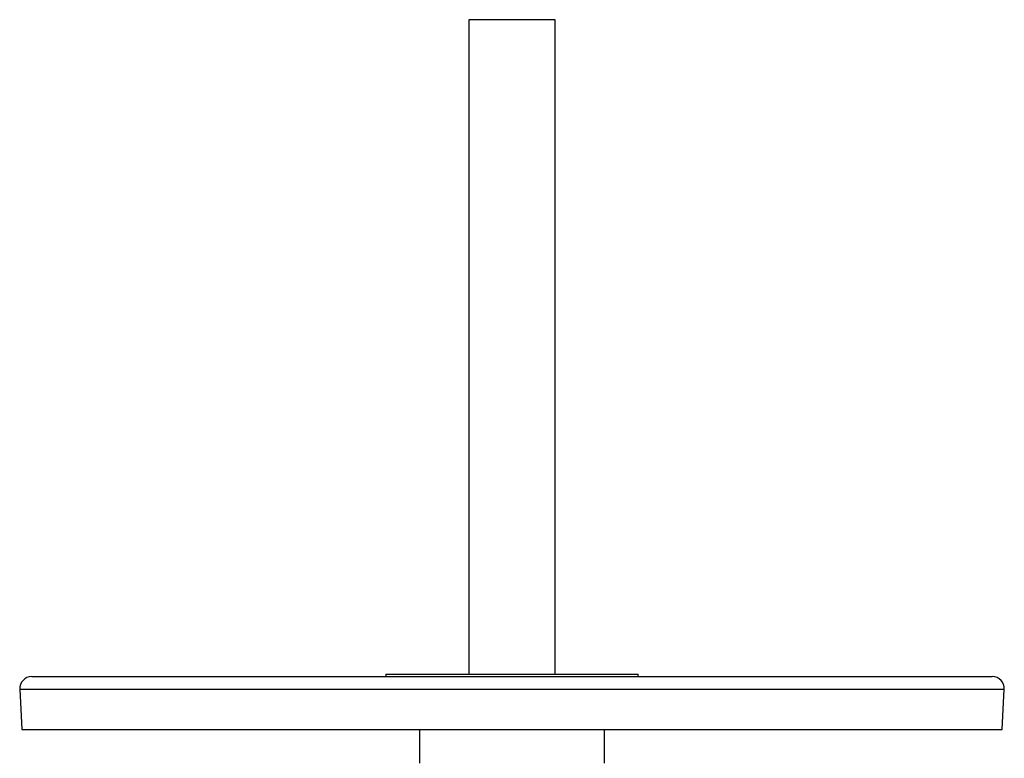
# Model space of a CAD drawing. Extents: x -4 to 1411, y -90 to 1805.
# Tile 9 of 9: x 995 to 1405, y 1497 to 1805. Entities that reach past the tile are written whole.
import ezdxf

# ---------------------------------------------------------------- set-up
doc = ezdxf.new("R2010")
doc.units = 0
doc.layers.get('0').update_dxf_attribs({"linetype": 'CONTINUOUS'})

msp = doc.modelspace()

# ---------------------------------------------------------------- linework, layer by layer
at = {"color": 7, "linetype": 'CONTINUOUS'}
for p, q in [((1181.6, 1804.59), (1181.6, 1532.09)), ((1217.6, 1804.59), (1181.6, 1804.59)), ((1217.6, 1532.09), (1217.6, 1804.59)), ((999.6, 1531.09), (1399.6, 1531.09)), ((1147.1, 1532.09), (1147.1, 1531.09)), ((1147.1, 1532.09), (1252.1, 1532.09)), ((1252.1, 1531.09), (1252.1, 1532.09)), ((994.6, 1525.83), (995.48, 1509.09)), ((994.6, 1525.83), (1404.59, 1525.83)), ((1403.71, 1509.09), (1404.59, 1525.83)), ((995.48, 1509.09), (1403.71, 1509.09)), ((1161.1, 1509.09), (1161.1, 1495.09)), ((1238.1, 1495.09), (1238.1, 1509.09))]:
    msp.add_line(p, q, dxfattribs=at)
for centre, start, end in [((999.6, 1526.09), 90, 183), ((1399.6, 1526.09), 357, 90)]:
    msp.add_arc(centre, 5, start, end, dxfattribs=at)

doc.saveas('drawing.dxf')
